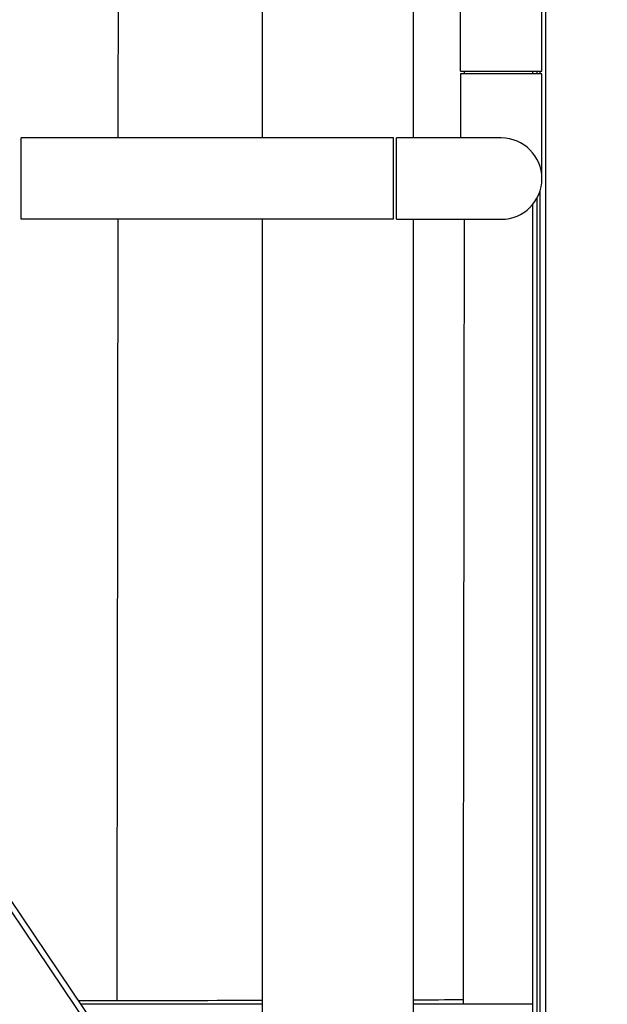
# Model space of a CAD drawing. Header units: inches. Extents: x 36 to 1719, y -84 to 1122.
# Tile 11 of 256: x 306 to 332, y 269 to 312. Entities that reach past the tile are written whole.
import ezdxf

# ---------------------------------------------------------------- set-up
doc = ezdxf.new("R2010")
doc.units = ezdxf.units.IN
doc.header["$LTSCALE"] = 48
doc.header["$MEASUREMENT"] = 0
doc.layers.add('Dimension (ANSI)', color=7, linetype='Continuous', lineweight=25)
doc.layers.add('Visible (ANSI)', color=7, linetype='Continuous', lineweight=30)
doc.styles.add('Note Text (ANSI)', font='tahoma.ttf')
doc.dimstyles.new('Architectural (ANSI)', dxfattribs={"dimscale": 48, "dimtxt": 0.125, "dimasz": 0.098425, "dimexe": 0.125, "dimexo": 0.0625, "dimgap": 0.031496, "dimtad": 0, "dimtih": 1, "dimtoh": 1, "dimdec": 4, "dimrnd": 1e-08, "dimzin": 3, "dimdsep": 46, "dimlunit": 4, "dimtxsty": 'Note Text (ANSI)', "dimcen": 0.09, "dimdle": 0.393701, "dimclrd": 256, "dimclre": 256, "dimclrt": 256, "dimadec": 0, "dimazin": 3, "dimtfac": 0.96, "dimtofl": 0, "dimtmove": 0, "dimatfit": 3, "dimfxl": 1, "dimfrac": 2, "dimtolj": 1, "dimtzin": 12, "dimlwd": -1, "dimlwe": -1, "dimarcsym": 0})

# ---------------------------------------------------------------- blocks, each defined once
blk = doc.blocks.new('*D14')
at = {"layer": 'Defpoints', "color": 0, "transparency": 16777216}
for p in [(250.914, 553.029), (117.211, 238.46), (345.663, 238.46)]:
    blk.add_point(p, dxfattribs=at)
at = {"layer": 'Dimension (ANSI)', "transparency": 16777216}
for p, q in [((247.914, 553.029), (111.211, 553.029)), ((117.211, 548.304), (117.211, 400.26)), ((117.211, 243.184), (117.211, 389.661)), ((342.663, 238.46), (111.211, 238.46))]:
    blk.add_line(p, q, dxfattribs=at)
for points in [[(116.424, 548.304), (117.999, 548.304), (117.211, 553.029)], [(116.424, 243.184), (117.999, 243.184), (117.211, 238.46)]]:
    blk.add_solid(points, dxfattribs=at)
at = {"layer": 'Dimension (ANSI)', "transparency": 16777216, "insert": (97.253, 398.748), "char_height": 6, "attachment_point": 1, "style": 'Note Text (ANSI)'}
blk.add_mtext('\\A1;26\'-2 9/16"', dxfattribs=at)

msp = doc.modelspace()

# ---------------------------------------------------------------- linework, layer by layer
at = {"layer": 'Visible (ANSI)'}
for p, q in [((316.9139, 306.72777), (316.9139, 401.85877)), ((323.4139, 306.72777), (323.4139, 401.85877)), ((329.1004, 266.51512), (329.1004, 322.56741)), ((325.4279, 309.60277), (325.4279, 321.48377)), ((328.9279, 309.60277), (328.9279, 321.48377)), ((325.4279, 309.60277), (328.9279, 309.60277)), ((328.9279, 309.47777), (325.4279, 309.47777)), ((325.4279, 309.47777), (325.4279, 306.72777)), ((328.5379, 309.47777), (328.5379, 309.60277)), ((328.7254, 309.47777), (328.7254, 309.60277)), ((328.8504, 309.47777), (328.8504, 309.60277)), ((328.9279, 304.97777), (328.9279, 309.47777)), ((322.5529, 306.72777), (306.5379, 306.72777)), ((306.5379, 303.22777), (306.5379, 306.72777)), ((322.5529, 303.22777), (322.5529, 306.72777)), ((322.6779, 303.22777), (322.6779, 306.72777)), ((327.1779, 306.72777), (322.6779, 306.72777)), ((328.8504, 266.51512), (328.8504, 304.46275)), ((328.7254, 266.67127), (328.7254, 304.16062)), ((328.5379, 266.67127), (328.5379, 303.87646)), ((322.5529, 303.22777), (306.5379, 303.22777)), ((316.9139, 240.92127), (316.9139, 303.22777)), ((322.6779, 303.22777), (327.1779, 303.22777)), ((323.4139, 240.92127), (323.4139, 303.22777)), ((316.9139, 257.93802), (300.37546, 282.42984)), ((316.9139, 257.49129), (300.30264, 282.09096)), ((310.6629, 269.62847), (309.01977, 269.62847)), ((325.5379, 269.67127), (325.5379, 269.48377)), ((316.9139, 269.48377), (309.11748, 269.48377)), ((325.5379, 269.48377), (323.4139, 269.48377)), ((328.5379, 269.48377), (325.5379, 269.48377))]:
    msp.add_line(p, q, dxfattribs=at)
msp.add_arc((327.1779, 304.97777), 1.75, 270, 90, dxfattribs=at)
for points, knots in [([(310.71233, 306.72777), (310.72037, 313.63131), (310.72828, 321.04697), (310.74271, 336.92652), (310.7492, 345.36534), (310.75483, 353.78356)], [-207.34021823, -207.34021823, -207.34021823, -207.34021823, -149.70545219, -149.70545219, -86.14072704, -86.14072704, -86.14072704, -86.14072704]), ([(310.6629, 269.62847), (310.66291, 269.6352), (310.66292, 269.64192), (310.66846, 273.49087), (310.68823, 286.5907), (310.70819, 303.22777)], [-360.21237351, -360.21237351, -360.21237351, -360.21237351, -359.96243841, -359.96243841, -217.21090024, -217.21090024, -217.21090024, -217.21090024]), ([(325.58446, 303.22777), (325.57132, 292.54824), (325.55639, 282.17707), (325.53792, 269.68455), (325.53791, 269.67791), (325.5379, 269.67127)], [214.47121257, 214.47121257, 214.47121257, 214.47121257, 307.16736357, 307.16736357, 307.21665011, 307.21665011, 307.21665011, 307.21665011])]:
    msp.add_open_spline(points, degree=3, knots=knots, dxfattribs=at)
for points in [[(325.59204, 309.60277), (325.592, 309.56109), (325.59195, 309.51943), (325.5919, 309.47777)], [(316.9139, 269.64602), (314.83024, 269.64003), (312.74657, 269.63415), (310.6629, 269.62847)], [(325.5379, 269.67127), (324.8299, 269.66918), (324.1219, 269.66709), (323.4139, 269.665)]]:
    msp.add_open_spline(points, degree=3, dxfattribs=at)

# ---------------------------------------------------------------- dimensions: what is measured, and where the dimension line sits
at = {"layer": 'Dimension (ANSI)'}
dim = msp.add_linear_dim(base=(117.2113, 238.45957), p1=(250.9139, 553.02877), p2=(345.6629, 238.45957), angle=90, dimstyle='Architectural (ANSI)', override={"dimgap": 0.031496, "dimdec": 4, "dimlfac": 1, "dimtol": 0, "dimlim": 0, "dimtp": 0, "dimtm": 0, "dimtdec": 2, "dimatfit": 1}, dxfattribs=at)
dim.commit()
dim.dimension.update_dxf_attribs({"geometry": '*D14', "text_midpoint": (117.2113, 394.96059), "dimtype": 160})

doc.saveas('drawing.dxf')
